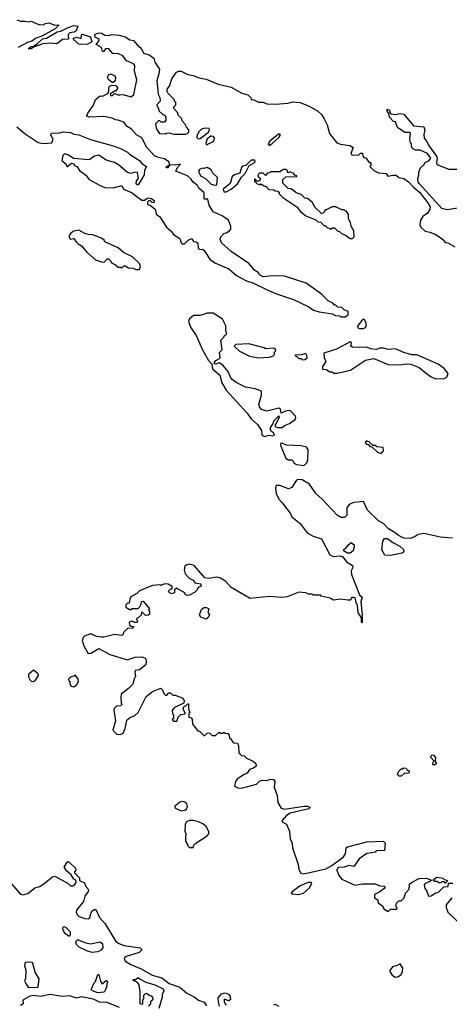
# Model space of a CAD drawing. Extents: x 2029662 to 2246637, y 225654 to 401419.
# Tile 144 of 256: x 2092079 to 2095688, y 345040 to 353320. Entities that reach past the tile are written whole.
import ezdxf

# ---------------------------------------------------------------- set-up
doc = ezdxf.new("R2010")
doc.units = 0

msp = doc.modelspace()

# ---------------------------------------------------------------- linework, layer by layer
at = {"layer": '0CON20XD'}
for points in [[(2092055, 353320), (2092086.4, 353306.4), (2092125, 353308.8), (2092155, 353302.5), (2092175, 353306.7), (2092245, 353277.5), (2092285, 353280), (2092293, 353287), (2092325, 353292.5), (2092375, 353273.3), (2092405, 353276.7), (2092405, 353270), (2092375.8, 353244.2), (2092265, 353181.2), (2092217.5, 353165), (2092179.7, 353140.3), (2092145, 353128.8), (2092065, 353086.7)], [(2092175, 353073.8), (2092150, 353075), (2092172.5, 353095), (2092195, 353097.5), (2092225, 353116.7), (2092271.4, 353158.6), (2092305, 353165.8), (2092393.1, 353216.9), (2092425.6, 353224.4), (2092485, 353254.3), (2092535, 353270.8), (2092566.4, 353266.4), (2092553, 353227), (2092533.9, 353216.1), (2092500.9, 353209.1), (2092486, 353195), (2092490, 353155), (2092437.1, 353152.9), (2092391.7, 353118.3), (2092335, 353123.3), (2092273, 353117), (2092195, 353090), (2092175, 353073.8)], [(2093671.7, 351761.7), (2093660, 351810), (2093635, 351810), (2093630, 351815), (2093627.5, 351865), (2093583.8, 351903.8), (2093572.5, 351925), (2093537.5, 351955), (2093519.5, 351979.5), (2093488.3, 352008.3), (2093390, 352045), (2093403.9, 352076.1), (2093430, 352105), (2093385, 352096.2), (2093340, 352100), (2093320, 352075), (2093310, 352075), (2093312.5, 352085), (2093340, 352100), (2093332.5, 352125), (2093295, 352150.8), (2093245, 352160), (2093212.5, 352175), (2093146.4, 352246.4), (2093106.4, 352326.4), (2093060.5, 352350.5), (2093019.5, 352399.5), (2092980.7, 352420.7), (2092955, 352457.5), (2092906.4, 352476.4), (2092885, 352477.5), (2092855, 352492.5), (2092785, 352506.7), (2092665, 352500), (2092647.5, 352505), (2092643.3, 352515), (2092650, 352535), (2092699.7, 352600.3), (2092715, 352650), (2092755, 352680), (2092775, 352677.5), (2092819.3, 352700.7), (2092826.7, 352713.3), (2092828.3, 352751.7), (2092840, 352765), (2092855, 352770), (2092887, 352767), (2092902.5, 352745), (2092885, 352720), (2092875, 352720), (2092840, 352695), (2092841.7, 352681.7), (2092858.3, 352681.7), (2092875, 352700), (2092905, 352687.5), (2092920.7, 352689.3), (2092945, 352690), (2093015, 352672.5), (2093037.7, 352692.3), (2093062.5, 352815), (2093043, 352887), (2093046.7, 352935), (2093035, 352948.8), (2092975, 352973.3), (2092946.7, 353015), (2092935, 353022.5), (2092905, 353033.3), (2092862.5, 353035), (2092825, 353076.7), (2092800, 353075), (2092786.4, 353053.6), (2092775, 353052.5), (2092765.9, 353085.9), (2092722.5, 353112.5), (2092747.5, 353145), (2092747.5, 353155), (2092714.2, 353174.2), (2092710.7, 353189.3), (2092715, 353197.5), (2092745, 353210), (2092765, 353206.7), (2092795, 353190), (2092825, 353187.5), (2092855, 353195.8), (2092915, 353191.2), (2092965, 353176.7), (2093005, 353151.2), (2093035, 353146), (2093070, 353105), (2093100.5, 353080.5), (2093118.3, 353038.3), (2093165.9, 353025.9), (2093205.7, 352995.7), (2093213.9, 352963.9), (2093252.5, 352905), (2093248.8, 352865), (2093231.2, 352805), (2093243.6, 352693.6), (2093257.5, 352665), (2093260, 352635), (2093230, 352605), (2093230, 352595), (2093238.3, 352588.3), (2093251.7, 352551.7), (2093280, 352525), (2093300, 352515), (2093307.5, 352495), (2093307.5, 352475), (2093295, 352457.5), (2093268.3, 352458.3), (2093255, 352470), (2093245, 352470), (2093220, 352445), (2093228.3, 352398.3), (2093253, 352363), (2093305, 352360), (2093313, 352367), (2093335, 352367.5), (2093375, 352357.5), (2093475, 352357.5), (2093488.3, 352361.7), (2093500, 352375), (2093500, 352395), (2093480, 352415), (2093467.5, 352445), (2093445, 352470), (2093440, 352485), (2093413, 352513), (2093405, 352540), (2093373, 352573), (2093373, 352587), (2093390, 352605), (2093390, 352625), (2093380, 352635), (2093380, 352645), (2093325, 352700), (2093317.5, 352715), (2093317.5, 352735), (2093338.3, 352761.7), (2093358.3, 352821.7), (2093381.2, 352858.8), (2093395, 352877.5), (2093413, 352887), (2093435, 352887.5), (2093485, 352862.5), (2093545, 352848.8), (2093575, 352833.8), (2093645, 352821.2), (2093745, 352778), (2093855, 352752), (2093945, 352703.3), (2093995, 352687.5), (2094020, 352665), (2094025, 352650), (2094045, 352647.5), (2094085, 352627.5), (2094125, 352627.5), (2094155, 352612.5), (2094225, 352608.8), (2094335, 352616.7), (2094375, 352630), (2094435, 352623.8), (2094511.7, 352591.7), (2094585, 352550), (2094615, 352523.3), (2094636.2, 352485), (2094661.2, 352435), (2094683, 352363), (2094744.1, 352284.1), (2094775, 352272.5), (2094851.7, 352261.7), (2094880, 352245), (2094860, 352195), (2094870, 352185), (2094925, 352180), (2094941.7, 352198.3), (2094958.3, 352198.3), (2094961.7, 352171.7), (2094971.7, 352161.7), (2094988.3, 352158.3), (2095015, 352120), (2095028.3, 352118.3), (2095030, 352095), (2095020, 352085), (2095055, 352052.5), (2095093.6, 352033.6), (2095157, 352027), (2095173, 352003), (2095215, 352012.5), (2095241.7, 352011.7), (2095265, 351992.5), (2095305, 351986), (2095346.7, 351956.7), (2095384, 351914), (2095438.6, 351868.6), (2095509.1, 351779.1), (2095526.7, 351745), (2095523.6, 351726.4), (2095505, 351693.8), (2095466.7, 351665), (2095446.2, 351635), (2095440, 351595), (2095450.6, 351575), (2095485, 351541.9), (2095525, 351534.2), (2095575, 351512.5), (2095630, 351475), (2095655, 351446.7), (2095675, 351443.3), (2095735, 351410)], [(2092645, 353111.2), (2092575, 353113.8), (2092527.5, 353155), (2092532.5, 353165), (2092555, 353173.8), (2092595, 353162.5), (2092598.3, 353191.7), (2092605, 353197.5), (2092665, 353180), (2092676.7, 353165), (2092686.2, 353133.8), (2092645, 353111.2)], [(2092865, 352792.5), (2092855, 352792.5), (2092825, 352817.5), (2092816.2, 352835), (2092825, 352856.2), (2092845, 352863.8), (2092879.2, 352849.2), (2092883.8, 352835), (2092880, 352805), (2092865, 352792.5)], [(2095795, 351740), (2095671.4, 351721.4), (2095625, 351732.9), (2095439.2, 351939.2), (2095426.2, 351955), (2095423.8, 351985), (2095433.3, 352015), (2095433, 352037), (2095447.5, 352075), (2095475, 352100), (2095485, 352120), (2095520, 352135), (2095532.5, 352155), (2095505.8, 352195.8), (2095445, 352223.3), (2095403.6, 352223.6), (2095382.5, 352235), (2095370, 352255), (2095370, 352275), (2095363, 352283), (2095357.5, 352315), (2095362.5, 352365), (2095355, 352372.5), (2095315, 352372.5), (2095254.1, 352414.1), (2095235, 352460), (2095220, 352465), (2095185, 352500), (2095181.7, 352531.7), (2095165, 352550), (2095165, 352567.5), (2095185, 352560), (2095188.3, 352538.3), (2095198.3, 352528.3), (2095235, 352522.5), (2095275, 352532.5), (2095307.5, 352525), (2095388.3, 352428.3), (2095475, 352420), (2095483.3, 352395), (2095473.3, 352355), (2095477.5, 352325), (2095500, 352295), (2095512.5, 352265), (2095581.7, 352171.7), (2095586.7, 352155), (2095580, 352115), (2095583.3, 352103.3), (2095685, 352062.5), (2095783.6, 352063.6)], [(2092055, 352420), (2092125, 352360), (2092235, 352287.5), (2092275, 352280), (2092350, 352285), (2092360, 352315), (2092337.5, 352355), (2092350, 352365), (2092415, 352367.5), (2092445, 352377.5), (2092505, 352372), (2092535, 352357.5), (2092575, 352352.5), (2092673, 352313), (2092865, 352258.8), (2092932.7, 352232.7), (2092985.7, 352205.7), (2093000.3, 352190.3), (2093085.8, 352135.8), (2093105, 352112), (2093143.3, 352085), (2093126.7, 352055), (2093123.3, 352015), (2093075, 351930), (2093061.7, 351931.7), (2093057.5, 351945), (2093061.2, 351965), (2093077.5, 351985), (2093070, 352035), (2093045, 352038), (2093015, 352026.2), (2092985, 352033.8), (2092910.2, 352100.2), (2092875, 352119.4), (2092805, 352140), (2092745, 352180), (2092706.4, 352173.6), (2092667, 352143), (2092655, 352142.5), (2092533, 352153), (2092483.6, 352183.6), (2092455, 352192.5), (2092442, 352178), (2092433.3, 352135), (2092470, 352105), (2092475, 352082.5), (2092515, 352112.5), (2092535, 352107.5), (2092540, 352095), (2092561.7, 352081.7), (2092582.3, 352052.3), (2092635, 352012.5), (2092662.5, 351975), (2092756.1, 351926.1), (2092795, 351908.8), (2092865, 351906), (2092937, 351927), (2092950, 351895), (2093018, 351868), (2093052.3, 351842.3), (2093105, 351802), (2093127.5, 351802.5), (2093155, 351822.5), (2093187, 351817), (2093208.3, 351798.3), (2093210, 351785), (2093205, 351780), (2093191.7, 351781.7), (2093175, 351800), (2093163.3, 351796.7), (2093153.3, 351785), (2093153.3, 351765), (2093177.5, 351757.5), (2093216.7, 351726.7), (2093226.7, 351685), (2093255, 351663.3), (2093313.3, 351575), (2093352.7, 351542.7), (2093371.2, 351515), (2093425, 351480), (2093434.2, 351445), (2093443.3, 351435), (2093462.5, 351435), (2093495, 351466.7), (2093525, 351480), (2093540, 351455), (2093561.7, 351451.7), (2093575, 351440), (2093577.5, 351395), (2093595, 351387.5), (2093615, 351390), (2093629.5, 351379.5), (2093676.1, 351306.1), (2093717.5, 351275), (2093836.1, 351226.1), (2093899.3, 351169.3), (2093985, 351123.3), (2094037.7, 351107.7), (2094157.3, 351047.3), (2094235.7, 351015.7), (2094378.3, 350968.3), (2094507.5, 350905), (2094548.3, 350878.3), (2094595, 350863.3), (2094707, 350847), (2094733, 350833), (2094765, 350830), (2094775, 350820), (2094815, 350820), (2094838.3, 350841.7), (2094840, 350865), (2094805, 350880), (2094785, 350900), (2094751.7, 350901.7), (2094735, 350920), (2094725, 350920), (2094710, 350935), (2094670, 350955), (2094615, 351012.5), (2094485, 351103.8), (2094305, 351163.8), (2094205, 351166.2), (2094125, 351157.5), (2094093.6, 351173.6), (2094082.5, 351195), (2094052.5, 351215), (2094005, 351270), (2093855, 351371.2), (2093774.4, 351444.4), (2093764, 351475), (2093768.8, 351495), (2093795, 351521.2), (2093815, 351526.7), (2093842.5, 351545), (2093851.7, 351558.3), (2093853.3, 351585), (2093832.5, 351635), (2093780, 351670), (2093704.2, 351704.2), (2093671.7, 351761.7)], [(2093578.3, 352318.3), (2093595, 352322), (2093665.5, 352374.5), (2093673.3, 352395), (2093670, 352405), (2093635, 352406.7), (2093605, 352400), (2093580, 352375), (2093580, 352365), (2093570, 352355), (2093568.3, 352328.3), (2093578.3, 352318.3)], [(2093645, 352270), (2093655, 352271.2), (2093711.2, 352298.8), (2093716.4, 352323.6), (2093707.9, 352337.9), (2093685, 352341.5), (2093653.1, 352316.9), (2093641.7, 352281.7), (2093645, 352270)], [(2094175, 352263.3), (2094196.7, 352275), (2094257.7, 352332.3), (2094266.7, 352345), (2094266.4, 352356.4), (2094254, 352356), (2094180.7, 352299.3), (2094167.5, 352275), (2094175, 352263.3)], [(2093793.6, 351873.6), (2093815, 351873.8), (2093856.1, 351893.9), (2093909.3, 351940.7), (2093943.6, 351996.4), (2093973.6, 352026.4), (2094006.7, 352093.3), (2094047.5, 352115), (2094056.7, 352125), (2094055, 352140), (2094025, 352140), (2093980, 352095), (2093951.7, 352088.3), (2093942.5, 352077.5), (2093929.2, 352030.8), (2093884.1, 352015.9), (2093865, 352002.5), (2093846.1, 351943.9), (2093787.5, 351895), (2093793.6, 351873.6)], [(2093715, 351927.5), (2093735, 351932.5), (2093741.7, 351991.7), (2093700.7, 352030.7), (2093686.4, 352056.4), (2093655, 352077.5), (2093625, 352067.5), (2093615, 352072.5), (2093590.7, 352059.3), (2093582.5, 352045), (2093597, 352007), (2093640, 351985), (2093686.4, 351936.4), (2093715, 351927.5)], [(2094875, 351480), (2094890, 351495), (2094887.5, 351545), (2094862.5, 351585), (2094857.5, 351615), (2094842.5, 351645), (2094841.7, 351681.7), (2094825, 351710), (2094815, 351710), (2094805, 351720), (2094785, 351720), (2094736.4, 351746.4), (2094705, 351747.5), (2094655, 351720), (2094645, 351720), (2094638.3, 351701.7), (2094628.3, 351691.7), (2094615, 351690), (2094561.7, 351741.7), (2094536.4, 351786.4), (2094497, 351817), (2094475, 351820), (2094445, 351850), (2094403, 351863), (2094380, 351885), (2094357, 351897), (2094335, 351900), (2094290, 351945), (2094290, 351975), (2094315, 352000), (2094408.3, 352001.7), (2094408.3, 352008.3), (2094391.7, 352011.7), (2094378.3, 352028.3), (2094361.7, 352031.7), (2094355, 352040), (2094331.7, 352031.7), (2094328.3, 352048.3), (2094315, 352060), (2094295, 352060), (2094265, 352040), (2094185, 352040), (2094178.3, 352031.7), (2094161.7, 352028.3), (2094145, 352010), (2094125, 352030), (2094095, 352030), (2094081.7, 352018.3), (2094080, 352005), (2094098.3, 351988.3), (2094098.3, 351971.7), (2094088.3, 351961.7), (2094075, 351960), (2094058.3, 351978.3), (2094051.7, 351978.3), (2094051.7, 351961.7), (2094075, 351940), (2094088.3, 351938.3), (2094095, 351930), (2094105, 351940), (2094131.7, 351921.7), (2094148.3, 351918.3), (2094173, 351893), (2094215, 351890), (2094225, 351880), (2094248.3, 351878.3), (2094260, 351865), (2094260, 351855), (2094290, 351825), (2094406.4, 351746.4), (2094437, 351707), (2094481.7, 351671.7), (2094568.3, 351638.3), (2094585, 351620), (2094608.3, 351618.3), (2094635, 351590), (2094645, 351590), (2094665, 351570), (2094678.3, 351568.3), (2094685, 351560), (2094698.3, 351561.7), (2094705, 351570), (2094725, 351570), (2094751.7, 351541.7), (2094765, 351540), (2094781.7, 351521.7), (2094817, 351507), (2094855, 351480), (2094875, 351480)], [(2093085, 351220), (2093093.3, 351245), (2093085, 351270), (2093026.7, 351326.7), (2092951.7, 351361.7), (2092905, 351402.5), (2092793, 351453), (2092787.5, 351465), (2092765, 351482.5), (2092685, 351512.5), (2092665, 351510), (2092625, 351522.5), (2092575, 351548.8), (2092535, 351542.5), (2092507.5, 351525), (2092494.1, 351505.9), (2092493.6, 351493.6), (2092503.8, 351473.8), (2092535, 351480), (2092550, 351455), (2092570, 351435), (2092599.3, 351419.3), (2092642.5, 351365), (2092715, 351300), (2092775, 351280), (2092790, 351285), (2092815, 351310), (2092825, 351310), (2092845, 351290), (2092850, 351275), (2092885, 351260), (2092905, 351240), (2092925, 351240), (2092935, 351230), (2092955, 351250), (2092965, 351250), (2092993, 351233), (2093031.7, 351231.7), (2093055, 351220), (2093085, 351220)], [(2094135, 349814.4), (2094175, 349827.5), (2094205, 349820), (2094220, 349825), (2094212.5, 349845), (2094195, 349857.5), (2094183.9, 349876.1), (2094190, 349895), (2094209.5, 349920.5), (2094215, 349947.5), (2094255, 349987.5), (2094260, 349975), (2094222.5, 349905), (2094230, 349895), (2094245, 349890), (2094285, 349890), (2094305, 349907.5), (2094345, 349923.3), (2094393.3, 349956.7), (2094400, 349975), (2094396.7, 349985), (2094357.7, 350027.7), (2094345, 350033.3), (2094311.4, 350028.6), (2094275, 350012.5), (2094268.8, 350045), (2094255, 350052), (2094155, 350028.8), (2094111.7, 350041.7), (2094093.3, 350065), (2094086.7, 350085), (2094110, 350165), (2094110, 350195), (2094056.4, 350216.4), (2093975, 350229.2), (2093898.8, 350268.8), (2093863.8, 350295), (2093848.8, 350315), (2093827.5, 350365), (2093785.7, 350415.7), (2093755, 350434.3), (2093725, 350423.8), (2093717, 350427), (2093713.3, 350435), (2093726.2, 350455), (2093762.5, 350475), (2093758.3, 350521.7), (2093780, 350545), (2093770, 350625), (2093795, 350650), (2093800, 350665), (2093820, 350675), (2093810, 350705), (2093810, 350745), (2093783, 350803), (2093705, 350852.5), (2093655, 350852.5), (2093595, 350833.8), (2093538.3, 350831.7), (2093505, 350803.3), (2093496.2, 350785), (2093514.3, 350735), (2093560.8, 350665), (2093614.3, 350545), (2093664.2, 350455), (2093694, 350424), (2093700, 350385), (2093760.5, 350330.5), (2093778, 350265), (2093814.6, 350204.6), (2093986.2, 350015), (2094022.3, 349962.3), (2094076.7, 349915), (2094110, 349865), (2094112, 349825), (2094135, 349814.4)], [(2094933.6, 350723.6), (2094965, 350723.8), (2094985, 350731.2), (2094990, 350745), (2094989.3, 350769.3), (2094975, 350800), (2094965, 350800), (2094951.7, 350788.3), (2094918.3, 350741.7), (2094920, 350730), (2094933.6, 350723.6)], [(2094085, 350477.5), (2094175, 350483.3), (2094205, 350490), (2094220, 350505), (2094220, 350525), (2094228.3, 350531.7), (2094230, 350545), (2094215, 350557.5), (2094145, 350552.5), (2094131.7, 350561.7), (2094003, 350593), (2093895, 350590), (2093880, 350575), (2093925, 350532.5), (2094010.7, 350490.7), (2094085, 350477.5)], [(2095575, 350300), (2095645, 350303.3), (2095666.4, 350313.6), (2095680, 350345), (2095645, 350387.5), (2095593.6, 350423.6), (2095415, 350502.5), (2095375, 350502.5), (2095305, 350522.5), (2095235, 350552.5), (2095175, 350547.5), (2095135, 350557.5), (2095105, 350557.5), (2095075, 350547.5), (2095025, 350552.5), (2094995, 350567.5), (2094935, 350562.5), (2094875, 350567.5), (2094860, 350575), (2094867.5, 350605), (2094855, 350612.5), (2094741.7, 350548.3), (2094633.9, 350516.1), (2094638.3, 350478.3), (2094650, 350445), (2094623.3, 350405), (2094621.7, 350381.7), (2094655, 350377.5), (2094685, 350360), (2094705, 350360), (2094718.3, 350348.3), (2094745, 350347.5), (2094857, 350373), (2094983, 350457), (2095055, 350470), (2095175, 350420), (2095275, 350417.5), (2095325, 350427.5), (2095365, 350422.5), (2095436.1, 350396.1), (2095496.7, 350345), (2095535, 350316.7), (2095575, 350300)], [(2094455, 350460), (2094475, 350462.5), (2094493, 350477), (2094492.5, 350495), (2094481.7, 350511.7), (2094445, 350502.5), (2094395, 350500), (2094390, 350495), (2094408.3, 350488.3), (2094425, 350470), (2094445, 350470), (2094455, 350460)], [(2094465, 349572.5), (2094492.5, 349595), (2094500.7, 349619.3), (2094501.7, 349701.7), (2094488.8, 349725), (2094445, 349737.1), (2094321.2, 349741.2), (2094285, 349760), (2094270, 349755), (2094272.5, 349735), (2094315, 349632.5), (2094335, 349620), (2094365, 349620), (2094380, 349605), (2094380, 349595), (2094405, 349580), (2094465, 349572.5)], [(2095115, 349673.3), (2095136.7, 349695), (2095133, 349723), (2095078.3, 349728.3), (2095065, 349740), (2095045, 349740), (2095015, 349770), (2095001.7, 349771.7), (2094995, 349780), (2094981.7, 349768.3), (2094991.7, 349751.7), (2095008.3, 349748.3), (2095021.7, 349731.7), (2095038.3, 349728.3), (2095085, 349682.5), (2095115, 349673.3)], [(2095715, 348961.1), (2095615, 348970), (2095475, 349000.8), (2095427.7, 348992.3), (2095402.5, 348975), (2095361.2, 348958.8), (2095305, 348960.8), (2095261.3, 348981.3), (2095233.8, 349005), (2095178.1, 349038.1), (2095135, 349083.3), (2095093.8, 349105), (2095002.5, 349195), (2094967.5, 349267.5), (2094885, 349261.2), (2094847, 349243), (2094827.5, 349215), (2094827, 349153), (2094807, 349133), (2094780, 349135), (2094747.5, 349155), (2094619.5, 349289.5), (2094566.7, 349335), (2094513, 349413), (2094451.7, 349451.7), (2094415, 349452.5), (2094405, 349447.5), (2094365, 349387.5), (2094336, 349374), (2094265, 349404.4), (2094235, 349403.3), (2094227.9, 349382.1), (2094232.7, 349335), (2094255, 349289.4), (2094285, 349258.1), (2094350, 349170), (2094365, 349139.2), (2094435, 349084.4), (2094495, 349004.5), (2094545, 348977.5), (2094615, 348953.3), (2094685, 348820.8), (2094715, 348806), (2094775, 348812.5), (2094793, 348803), (2094825, 348762.5), (2094875, 348730), (2094877, 348713), (2094862.5, 348685), (2094867.5, 348655), (2094934, 348484), (2094957.5, 348465), (2094943.8, 348425), (2094955.8, 348314.2), (2094955, 348247.5), (2094950, 348255), (2094951.7, 348291.7), (2094923.8, 348335), (2094916.7, 348395), (2094903.3, 348425), (2094900, 348455), (2094885, 348462.5), (2094868.3, 348461.7), (2094855, 348440), (2094835, 348437.5), (2094775, 348447.5), (2094715, 348440), (2094687, 348457), (2094613, 348473), (2094605, 348480), (2094545, 348480), (2094535, 348490), (2094505, 348490), (2094481.7, 348501.7), (2094453, 348503), (2094425, 348507.5), (2094325, 348467.5), (2094285, 348460), (2094175, 348468.8), (2094015, 348453.3), (2093855, 348545.8), (2093812, 348595), (2093766.2, 348625), (2093735, 348633.1), (2093665, 348620), (2093635, 348626.7), (2093545, 348731.2), (2093505, 348741.2), (2093476.4, 348733.6), (2093466.4, 348723.6), (2093460, 348695), (2093469.3, 348659.3), (2093503.6, 348623.6), (2093536.4, 348606.4), (2093550, 348585), (2093600, 348575), (2093600, 348555), (2093581.7, 348548.3), (2093571.7, 348538.3), (2093570, 348525), (2093547, 348503), (2093505, 348480), (2093485, 348477.5), (2093472.5, 348485), (2093465, 348500), (2093395, 348540), (2093380, 348525), (2093378.3, 348501.7), (2093355, 348492.5), (2093333.6, 348503.6), (2093330, 348515), (2093345, 348530), (2093360, 348535), (2093360, 348555), (2093325, 348572.5), (2093295, 348577.5), (2093265, 348562.5), (2093255, 348567.5), (2093195, 348562.5), (2093085, 348516.2), (2093062.5, 348495)], [(2094855, 348833.3), (2094833.6, 348833.6), (2094800, 348855), (2094802.5, 348865), (2094820, 348875), (2094843.6, 348906.4), (2094865, 348922.5), (2094890, 348905), (2094890, 348885), (2094880, 348855), (2094855, 348833.3)], [(2095195, 348814.4), (2095146.4, 348816.4), (2095122.7, 348862.7), (2095129.4, 348935), (2095145, 348958), (2095165, 348957.5), (2095179.7, 348949.7), (2095215, 348922.5), (2095272.1, 348892.1), (2095303.3, 348865), (2095306.7, 348845), (2095292.5, 348835), (2095195, 348814.4)], [(2093062.5, 348495), (2093013.6, 348466.4), (2093003, 348447), (2093000, 348415), (2092985, 348412.5), (2092970.7, 348399.3), (2092970, 348380), (2093005, 348360), (2093018.3, 348361.7), (2093025, 348370), (2093075, 348370), (2093088.3, 348381.7), (2093100, 348405), (2093102.5, 348427.5), (2093115, 348430), (2093170, 348365), (2093160, 348355), (2093170, 348345), (2093168.3, 348321.7), (2093157, 348313), (2093135, 348310), (2093108.3, 348338.3), (2093101.7, 348338.3), (2093098.3, 348311.7), (2093075, 348290), (2093060, 348285), (2093061.7, 348271.7), (2093070, 348265), (2093065, 348250), (2093045, 348250), (2093025, 348262.5), (2093000, 348255), (2093001.7, 348231.7), (2093015, 348220), (2093040, 348215), (2093027, 348203), (2092985, 348200), (2092951.7, 348168.3), (2092948.3, 348151.7), (2092937, 348143), (2092875, 348151.2), (2092785, 348126.7), (2092765, 348126.7), (2092723.6, 348133.6), (2092685, 348152.5), (2092667, 348153), (2092623.6, 348136.4), (2092613.3, 348125), (2092603.3, 348095), (2092619.3, 348049.3), (2092655, 347990), (2092677, 347993), (2092745, 348032.5), (2092835, 347983.3), (2092985, 347937.5), (2093045, 347960), (2093105, 347962.5), (2093135, 347950), (2093142.5, 347925), (2093137.5, 347895), (2093085, 347852.5), (2093051.7, 347848.3), (2093047.5, 347835), (2093052.5, 347795), (2093043.3, 347785), (2093028.3, 347731.7), (2092993.9, 347696.1), (2092931.7, 347648.3), (2092928.3, 347621.7), (2092930, 347575), (2092938.3, 347561.7), (2092925, 347550), (2092891.7, 347548.3), (2092873, 347527), (2092870, 347515), (2092882.5, 347425), (2092860, 347345), (2092895, 347313.3), (2092925, 347308.8), (2092948.3, 347321.7), (2092965, 347360), (2092979.3, 347430.7), (2093000.8, 347449.2), (2093045, 347468), (2093075.6, 347494.4), (2093140.5, 347629.5), (2093195, 347670), (2093265, 347700), (2093280, 347685), (2093290, 347655), (2093305, 347640), (2093315, 347640), (2093331.7, 347658.3), (2093345, 347660), (2093365, 347640), (2093385, 347640), (2093445, 347617.5), (2093460, 347595), (2093458.3, 347571.7), (2093380, 347535), (2093360, 347515), (2093363, 347483), (2093370, 347475), (2093370, 347445), (2093360, 347435), (2093371.7, 347421.7), (2093398.3, 347421.7), (2093410, 347455), (2093433, 347477), (2093468.3, 347481.7), (2093470, 347495), (2093460, 347505), (2093453, 347527), (2093461.7, 347548.3), (2093475, 347550), (2093491.7, 347568.3), (2093498.3, 347568.3), (2093497.5, 347525), (2093507.5, 347495), (2093500, 347485), (2093500, 347455), (2093518.3, 347448.3), (2093527, 347437), (2093530, 347395), (2093575, 347340), (2093588.3, 347338.3), (2093625, 347300), (2093635, 347300), (2093655, 347320), (2093665, 347322.5), (2093675, 347320), (2093695, 347300), (2093725, 347300), (2093755, 347330), (2093765, 347320), (2093785, 347320), (2093795, 347330), (2093805, 347320), (2093828.3, 347318.3), (2093840, 347305), (2093841.7, 347281.7), (2093858.3, 347268.3), (2093860, 347255), (2093875, 347240), (2093910, 347235), (2093917.5, 347215), (2093920, 347155), (2093943, 347133), (2093965, 347130), (2093985, 347110), (2094040, 347085), (2094062.5, 347065), (2094066.7, 347043.3), (2094043.3, 347026.7), (2094010, 347015), (2093990, 346985), (2093959.3, 346970.7), (2093907, 346933), (2093893.3, 346915), (2093883.6, 346873.6), (2093910.7, 346860.7), (2093943, 346857), (2094068.8, 346891.2), (2094093.9, 346916.1), (2094120, 346925), (2094155, 346922.5), (2094185, 346932.5), (2094211.7, 346931.7), (2094223, 346913), (2094216.7, 346865), (2094243.3, 346795), (2094248.3, 346738.3), (2094275, 346690), (2094305, 346682), (2094465, 346706.2), (2094495.9, 346705.9), (2094520, 346695), (2094507.5, 346685), (2094472.5, 346675), (2094351.5, 346648.5), (2094321.6, 346628.4), (2094284.2, 346585), (2094284.4, 346574.4), (2094319.6, 346555), (2094347.1, 346495), (2094351.3, 346431.3), (2094367.5, 346395), (2094371.6, 346355), (2094418.2, 346215), (2094425.3, 346175.3), (2094441.9, 346141.9), (2094465, 346136.5), (2094650, 346180), (2094702, 346208), (2094800.2, 346279.8), (2094817.1, 346305), (2094822, 346355), (2094832.5, 346365), (2094995.8, 346405.8), (2095131.7, 346411.7), (2095150, 346395), (2095145, 346332.5), (2095075, 346330), (2095065, 346320), (2095037, 346313), (2094995, 346310), (2094930, 346265), (2094885, 346200), (2094845, 346207.5), (2094805, 346192.5), (2094755, 346190), (2094740, 346165), (2094748.3, 346158.3), (2094760, 346125), (2094785, 346092.5), (2094895, 346042.5), (2094955, 346052.5), (2095065, 346052.5), (2095105, 346037.5), (2095140, 346035), (2095150, 346025), (2095140, 346015), (2095105, 345987.5), (2095060, 345965), (2095060, 345935), (2095088.3, 345918.3), (2095090, 345895), (2095130, 345865), (2095131.7, 345851.7), (2095141.7, 345841.7), (2095175, 345820), (2095195, 345840), (2095248.3, 345841.7), (2095250, 345855), (2095240, 345865), (2095245, 345890), (2095265, 345910), (2095285, 345910), (2095310, 345935), (2095320, 345975), (2095351.7, 346008.3), (2095355, 346050), (2095370, 346065), (2095435, 346097.5), (2095495, 346102.5), (2095540, 346085), (2095530, 346075), (2095485, 346057.5), (2095477.5, 346045), (2095482.5, 346015), (2095497, 345997), (2095515, 345950), (2095535, 345952.5), (2095573, 345977), (2095595, 345980), (2095641.7, 346028.3), (2095678.3, 346031.7), (2095681.7, 346058.3), (2095718.3, 346058.3)], [(2093645, 348280), (2093600, 348295), (2093590, 348315), (2093605, 348360), (2093625, 348376.7), (2093647, 348377), (2093667.5, 348365), (2093660, 348335), (2093672.5, 348315), (2093659.3, 348290.7), (2093645, 348280)], [(2092195, 347753.8), (2092212.5, 347765), (2092237.5, 347805), (2092235, 347820), (2092195, 347850), (2092153.3, 347815), (2092153.3, 347795), (2092166.7, 347765), (2092175, 347756.7), (2092195, 347753.8)], [(2092535, 347710), (2092559.3, 347730.7), (2092572.5, 347755), (2092570, 347775), (2092545, 347810), (2092538.3, 347801.7), (2092505, 347790), (2092490, 347775), (2092491.7, 347761.7), (2092500, 347755), (2092500, 347735), (2092512.5, 347715), (2092535, 347710)], [(2095565, 347052.5), (2095550, 347055), (2095553, 347077), (2095560, 347085), (2095532.5, 347115), (2095535, 347130), (2095545, 347137.5), (2095556.4, 347136.4), (2095572.5, 347115), (2095570, 347085), (2095580, 347065), (2095565, 347052.5)], [(2095285, 346957.5), (2095268.3, 346958.3), (2095253, 346973), (2095265, 347000), (2095285, 347020), (2095295, 347020), (2095305, 347030), (2095325, 347027.5), (2095335, 347010), (2095350, 347005), (2095347, 346983), (2095308.3, 346981.7), (2095285, 346957.5)], [(2093435, 346667.5), (2093465, 346672.5), (2093479.3, 346680.7), (2093490, 346705), (2093483.3, 346725), (2093465, 346740), (2093445, 346746.2), (2093425, 346740), (2093383, 346707), (2093383.6, 346693.6), (2093435, 346667.5)], [(2093535, 346360), (2093541.7, 346378.3), (2093560, 346395), (2093653, 346457), (2093666.7, 346475), (2093666.7, 346495), (2093646.7, 346535), (2093617.7, 346557.7), (2093580, 346575), (2093535, 346586.2), (2093505, 346586.7), (2093480, 346575), (2093468.3, 346551.7), (2093467, 346497), (2093477.5, 346465), (2093472.5, 346455), (2093472.5, 346412.5), (2093490, 346385), (2093490, 346375), (2093505, 346360), (2093535, 346360)], [(2091945.9, 346125.9), (2092085, 345965.9), (2092105, 345960), (2092146.9, 345973.1), (2092205, 346019.5), (2092247.9, 346032.1), (2092284.8, 346055.2), (2092355, 346111.4), (2092375, 346116.7), (2092485, 346057.5), (2092505, 346037.5), (2092525, 346037.5), (2092543, 346047), (2092552.5, 346065), (2092550, 346085), (2092535, 346092.5), (2092510, 346130), (2092475, 346160), (2092453.3, 346195), (2092477.5, 346235), (2092485, 346240), (2092495, 346236.2), (2092547.5, 346185), (2092551.7, 346168.3), (2092540, 346155), (2092540, 346145), (2092580, 346105), (2092581.7, 346081.7), (2092623, 346063), (2092635, 346030), (2092657.5, 346005), (2092655, 345990), (2092625, 345950), (2092613.8, 345905), (2092556.7, 345833.3), (2092552.9, 345815), (2092560.8, 345795), (2092579.6, 345779.6), (2092625, 345761.1), (2092655, 345758.5), (2092670.7, 345769.3), (2092673.8, 345795), (2092686.1, 345823.9), (2092705, 345838.1), (2092718.9, 345838.9), (2092749.1, 345769.1), (2092798, 345718), (2092885, 345572.9), (2092905, 345555.7), (2092957.1, 345535), (2093092, 345515), (2093103.1, 345505), (2093101.5, 345495), (2093082.2, 345475), (2092965, 345440), (2092955.3, 345425), (2092965, 345402.7), (2093013.8, 345375), (2093099.4, 345339.4), (2093191.1, 345285), (2093272.7, 345262.7), (2093335, 345216.1), (2093425, 345184.7), (2093482.5, 345135), (2093543.7, 345103.7), (2093581.9, 345075), (2093627.7, 345057.7), (2093648.9, 345028.9)], [(2095655, 346060), (2095645, 346070), (2095625, 346070), (2095618.3, 346061.7), (2095605, 346060), (2095585, 346072.5), (2095563, 346073), (2095550, 346085), (2095585, 346110), (2095635, 346100), (2095645, 346090), (2095670, 346085), (2095668.3, 346071.7), (2095655, 346060)], [(2094425, 345963.8), (2094462.5, 345975), (2094511.7, 346018.3), (2094532.5, 346055), (2094527.5, 346065), (2094502.5, 346065), (2094435, 346036.7), (2094367.5, 345985), (2094360, 345975), (2094368.3, 345968.3), (2094425, 345963.8)], [(2095710, 345935), (2095663, 345877), (2095663.3, 345855), (2095676.7, 345815), (2095755, 345740)], [(2092495, 345614), (2092505.7, 345624.3), (2092506.6, 345646.6), (2092475, 345681.9), (2092455, 345690.6), (2092442.1, 345687.9), (2092438.1, 345675), (2092452.5, 345645), (2092495, 345614)], [(2092685, 345480), (2092735, 345483.5), (2092763.3, 345495), (2092780.7, 345515), (2092776.1, 345546.1), (2092755, 345562.2), (2092675, 345547.5), (2092637.5, 345555), (2092565, 345582), (2092547.1, 345565), (2092554.5, 345545), (2092576.5, 345525), (2092645, 345489.2), (2092685, 345480)], [(2092155, 345180), (2092127.5, 345225), (2092122.5, 345247.5), (2092130, 345255), (2092132.5, 345325), (2092123.3, 345365), (2092126.7, 345395), (2092158.8, 345398.8), (2092180, 345395), (2092187, 345387), (2092210, 345305), (2092240, 345255), (2092232.5, 345185), (2092225, 345181.2), (2092155, 345180)], [(2095235, 345270), (2095255, 345272.5), (2095285, 345292.5), (2095296.2, 345315), (2095296.7, 345345), (2095275, 345380), (2095245, 345363.3), (2095212.5, 345355), (2095187.5, 345325), (2095187.5, 345315), (2095207.5, 345285), (2095235, 345270)], [(2092735, 345138.1), (2092690, 345155), (2092680, 345165), (2092705, 345220), (2092717, 345233), (2092735, 345290), (2092745, 345290), (2092757.5, 345235), (2092771.7, 345211.7), (2092805, 345240), (2092820, 345225), (2092810, 345215), (2092807.5, 345185), (2092795, 345150), (2092785, 345142), (2092735, 345138.1)], [(2093160, 345025), (2093180, 345045), (2093181.7, 345068.3), (2093200, 345085), (2093198.3, 345098.3), (2093188.3, 345108.3), (2093171.7, 345111.7), (2093145, 345130), (2093131.7, 345128.3), (2093120, 345115), (2093120, 345085), (2093110, 345075), (2093110, 345045), (2093105, 345040), (2093090, 345045), (2093090, 345145), (2093082.5, 345205), (2093066.7, 345226.7), (2093031.7, 345241.7), (2093031.7, 345248.3), (2093051.7, 345248.3), (2093075, 345266.7), (2093091.2, 345251.2), (2093137.7, 345227.7), (2093215, 345203.3), (2093285, 345170), (2093288.8, 345155), (2093276.2, 345123.8), (2093275, 345100), (2093249.2, 345005)], [(2092917.5, 345015), (2092811.2, 345055), (2092749.2, 345059.2), (2092698.8, 345085), (2092595, 345102.9), (2092555, 345092.1), (2092500.9, 345110.9), (2092435, 345106), (2092335, 345123.5), (2092255, 345107.1), (2092195, 345115.1), (2092165, 345109.8), (2092103.8, 345075), (2092106.7, 345045), (2092085, 345030)], [(2093757.8, 345025), (2093748.6, 345065), (2093746, 345095), (2093775, 345128.8), (2093805, 345137.8), (2093834.3, 345125), (2093847.1, 345105), (2093850.3, 345079.7), (2093835, 345069.2), (2093797.5, 345082.5), (2093796, 345065), (2093806, 345045), (2093815, 345034.2)], [(2094215, 345036.7), (2094225, 345040.8), (2094255, 345025.5)]]:
    msp.add_lwpolyline(points, dxfattribs=at)

doc.saveas('drawing.dxf')
